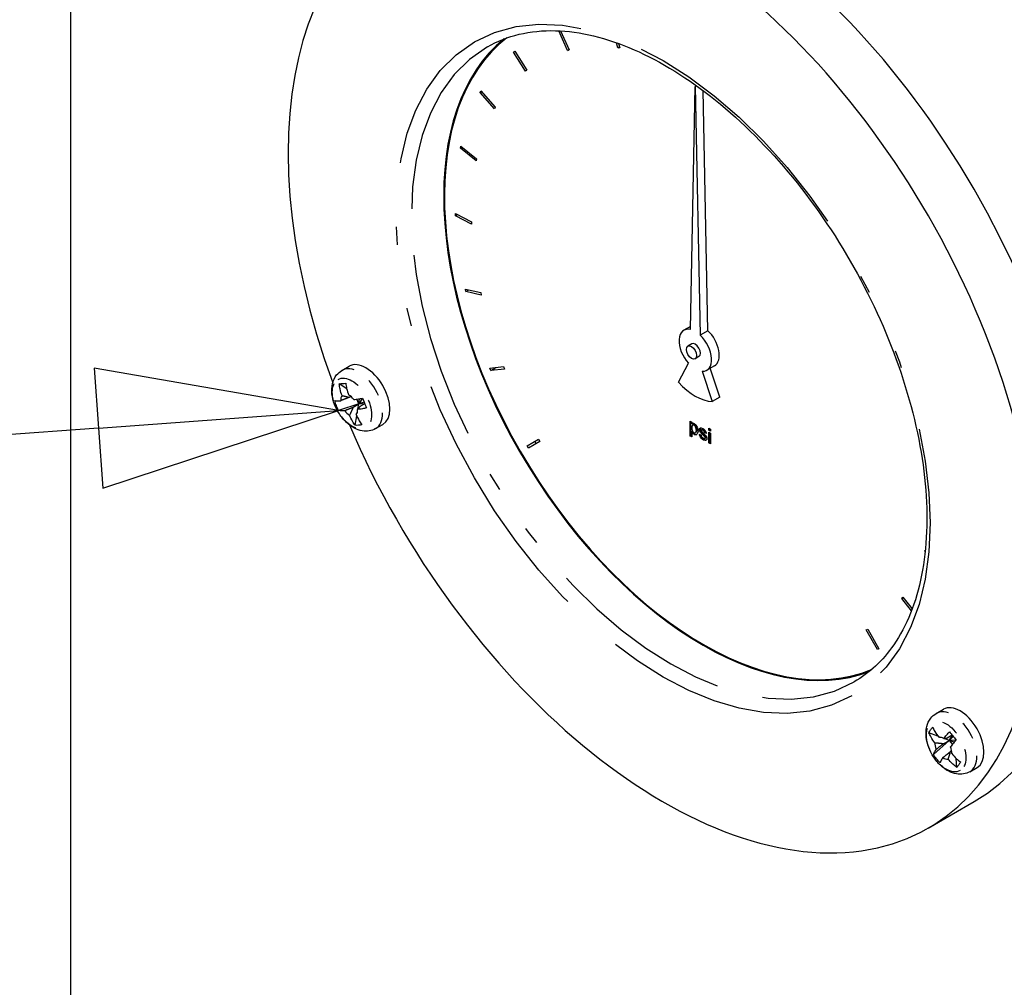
# Model space of a CAD drawing. Header units: inches. Extents: x 3 to 360, y 8 to 227.
# Tile 20 of 98: x 33.03 to 38.48, y 139.51 to 144.87. Entities that reach past the tile are written whole.
import ezdxf

# ---------------------------------------------------------------- set-up
doc = ezdxf.new("R2010")
doc.units = ezdxf.units.IN
doc.header["$LTSCALE"] = 10.666667
doc.header["$MEASUREMENT"] = 0
doc.linetypes.add('DOUBLE_DASH_DOUBLE_DOT', pattern=[0.74, 0.24, -0.06, 0.24, -0.06, 0.01, -0.06, 0.01, -0.06])
doc.layers.get('0').update_dxf_attribs({"lineweight": 25})
doc.layers.add('DIMEN', color=7, linetype='Continuous', lineweight=25)
doc.layers.add('PHANTOM', color=7, linetype='DOUBLE_DASH_DOUBLE_DOT', lineweight=25)
doc.styles.add('Current-ANSI', font='arial.ttf')

# ---------------------------------------------------------------- blocks, each defined once
blk = doc.blocks.new('Balloon3')
at = {"layer": 'DIMEN', "linetype": 'Continuous', "lineweight": 25}
for p, q in [((3.26172, 13.37886), (3.13476, 13.40085)), ((3.13476, 13.40085), (3.13935, 13.33851)), ((3.13706, 13.36968), (3.26172, 13.37886)), ((3.13935, 13.33851), (3.26172, 13.37886)), ((3.13706, 13.36968), (2.78123, 13.34348))]:
    blk.add_line(p, q, dxfattribs=at)
at = {"layer": 'DIMEN', "linetype": 'Continuous', "lineweight": 25, "flags": 128}
blk.add_lwpolyline([(3.13935, 13.33851), (3.26172, 13.37886), (3.13476, 13.40085), (3.13935, 13.33851)], dxfattribs=at)
at = {"layer": 'DIMEN'}
blk.add_circle((2.59493, 13.32977), 0.1875, dxfattribs=at)
blk.add_solid([(3.13935, 13.33851), (3.26172, 13.37886), (3.13476, 13.40085), (3.13935, 13.33851)], dxfattribs=at)
at = {"layer": 'DIMEN', "insert": (2.59493, 13.33081), "char_height": 0.125, "attachment_point": 5, "style": 'Current-ANSI'}
blk.add_mtext('46', dxfattribs=at)

msp = doc.modelspace()

# ---------------------------------------------------------------- linework, layer by layer
for p, q in [((33.308, 130.2253), (33.308, 149.413)), ((36.0608, 144.7027), (36.0114, 144.811)), ((36.0212, 144.8105), (36.0694, 144.7048)), ((36.0608, 144.7027), (36.0684, 144.707)), ((36.0694, 144.7048), (36.0608, 144.7027)), ((36.3395, 144.7176), (36.3318, 144.7446)), ((36.3395, 144.7176), (36.3477, 144.7224)), ((36.3494, 144.7164), (36.3395, 144.7176)), ((36.3424, 144.7408), (36.3494, 144.7164)), ((35.7605, 144.6924), (35.7674, 144.6978)), ((35.7605, 144.6924), (35.768, 144.6968)), ((35.828, 144.5875), (35.7605, 144.6924)), ((35.7674, 144.6978), (35.8348, 144.5929)), ((35.8348, 144.5929), (35.828, 144.5875)), ((36.7409, 143.1566), (36.768, 144.5023)), ((36.7751, 144.5064), (36.768, 144.5023)), ((36.768, 144.5023), (36.7951, 143.1252)), ((35.5759, 144.47), (35.5806, 144.4783)), ((35.5759, 144.47), (35.5838, 144.4746)), ((35.6553, 144.3793), (35.5759, 144.47)), ((35.5806, 144.4783), (35.66, 144.3877)), ((36.8376, 143.1497), (36.8114, 144.4798)), ((35.66, 144.3877), (35.6553, 144.3793)), ((35.4669, 144.1617), (35.4691, 144.1724)), ((35.4669, 144.1617), (35.4759, 144.1668)), ((35.5534, 144.0908), (35.4669, 144.1617)), ((35.4691, 144.1724), (35.5556, 144.1015)), ((35.5556, 144.1015), (35.5534, 144.0908)), ((35.4402, 143.7863), (35.4398, 143.7988)), ((35.4398, 143.7988), (35.5281, 143.752)), ((35.4402, 143.7863), (35.4513, 143.7927)), ((35.5285, 143.7395), (35.4402, 143.7863)), ((35.5281, 143.752), (35.5285, 143.7395)), ((35.4974, 143.3669), (35.4943, 143.3804)), ((35.4943, 143.3804), (35.5791, 143.3606)), ((35.4974, 143.3669), (35.5131, 143.376)), ((35.5821, 143.3471), (35.4974, 143.3669)), ((35.5791, 143.3606), (35.5821, 143.3471)), ((36.7412, 143.1734), (36.7042, 143.1521)), ((36.8376, 143.1497), (36.7951, 143.1252)), ((36.7479, 143.0763), (36.7267, 143.0641)), ((36.675, 142.8648), (36.7298, 142.969)), ((36.7881, 143.0067), (36.7669, 142.9944)), ((36.8743, 142.9554), (36.8318, 142.9309)), ((34.8107, 142.93), (34.8505, 142.9529)), ((35.6295, 142.9427), (35.7054, 142.9511)), ((35.6349, 142.9291), (35.6295, 142.9427)), ((35.6349, 142.9291), (35.6655, 142.9467)), ((35.7109, 142.9375), (35.6349, 142.9291)), ((35.7054, 142.9511), (35.7109, 142.9375)), ((36.8062, 142.925), (36.861, 142.7574)), ((36.9035, 142.7819), (36.851, 142.942)), ((34.8371, 142.8281), (34.7953, 142.8552)), ((34.9038, 142.7439), (34.7917, 142.7078)), ((34.8598, 142.7854), (34.8509, 142.7803)), ((34.8722, 142.7256), (34.9038, 142.7439)), ((34.9038, 142.7439), (34.8935, 142.7703)), ((34.8991, 142.7156), (34.9038, 142.7439)), ((34.9242, 142.7762), (34.9038, 142.7439)), ((34.9038, 142.7439), (34.9085, 142.7728)), ((34.9335, 142.7534), (34.9038, 142.7439)), ((34.9038, 142.7439), (34.9361, 142.7468)), ((34.9368, 142.745), (34.9089, 142.7289)), ((36.9035, 142.7819), (36.861, 142.7574)), ((34.8843, 142.6256), (34.8929, 142.6775)), ((34.9972, 142.607), (35.037, 142.6299)), ((36.7389, 142.5662), (36.7389, 142.6478)), ((36.7389, 142.6478), (36.7481, 142.6425)), ((36.7417, 142.6462), (36.7417, 142.5678)), ((36.7481, 142.6425), (36.7481, 142.6331)), ((36.7481, 142.6331), (36.7509, 142.6348)), ((36.7542, 142.6268), (36.7571, 142.6284)), ((36.7611, 142.6267), (36.7639, 142.6283)), ((36.7481, 142.5907), (36.7509, 142.5924)), ((36.7481, 142.5907), (36.7481, 142.5609)), ((36.7679, 142.5841), (36.7707, 142.5857)), ((36.7737, 142.5984), (36.7765, 142.6)), ((36.7901, 142.5768), (36.7993, 142.5727)), ((36.7911, 142.6016), (36.794, 142.6032)), ((36.8018, 142.5999), (36.8046, 142.6015)), ((36.8101, 142.5984), (36.8129, 142.6001)), ((36.8112, 142.5714), (36.814, 142.573)), ((36.8198, 142.5845), (36.8227, 142.5862)), ((36.8291, 142.5804), (36.8198, 142.5845)), ((36.8227, 142.5862), (36.8286, 142.5835)), ((36.8434, 142.5993), (36.8434, 142.61)), ((36.8434, 142.61), (36.8526, 142.6046)), ((36.8434, 142.5993), (36.8462, 142.6009)), ((36.8526, 142.594), (36.8434, 142.5993)), ((36.8434, 142.5283), (36.8434, 142.5875)), ((36.8434, 142.5875), (36.8526, 142.5822)), ((36.8462, 142.6083), (36.8462, 142.6009)), ((36.8462, 142.6009), (36.8526, 142.5973)), ((36.8462, 142.5858), (36.8462, 142.5299)), ((36.8526, 142.6046), (36.8526, 142.594)), ((36.8526, 142.5822), (36.8526, 142.523)), ((35.837, 142.5126), (35.8995, 142.5487)), ((35.907, 142.5357), (35.8445, 142.4997)), ((35.8787, 142.5367), (35.8862, 142.5237)), ((35.8995, 142.5487), (35.907, 142.5357)), ((36.7389, 142.5662), (36.7417, 142.5678)), ((36.7481, 142.5609), (36.7389, 142.5662)), ((36.7417, 142.5678), (36.7481, 142.5641)), ((36.8118, 142.5454), (36.8146, 142.547)), ((36.8211, 142.5535), (36.8239, 142.5551)), ((36.8229, 142.5568), (36.8257, 142.5585)), ((36.8434, 142.5283), (36.8462, 142.5299)), ((36.8526, 142.523), (36.8434, 142.5283)), ((36.8462, 142.5299), (36.8526, 142.5263)), ((35.8445, 142.4997), (35.837, 142.5126)), ((38.0402, 141.9279), (38.0421, 141.9343)), ((38.0402, 141.9279), (38.0416, 141.9287)), ((38.0414, 141.9268), (38.0402, 141.9279)), ((37.9114, 141.667), (37.9168, 141.6744)), ((37.9114, 141.667), (37.9191, 141.6715)), ((37.9655, 141.5985), (37.9114, 141.667)), ((37.9168, 141.6744), (37.9692, 141.6081)), ((37.7153, 141.4917), (37.7228, 141.4961)), ((37.7778, 141.3835), (37.7153, 141.4917)), ((37.7228, 141.4961), (37.7853, 141.3878)), ((37.7853, 141.3878), (37.7778, 141.3835)), ((38.1022, 141.0297), (38.142, 141.0526)), ((38.1112, 140.904), (38.062, 140.9226)), ((38.1741, 140.8803), (38.1472, 140.8904)), ((38.1915, 140.9083), (38.1637, 140.8922)), ((38.1741, 140.8803), (38.1927, 140.9068)), ((38.1741, 140.8803), (38.1972, 140.9012)), ((38.0868, 140.8012), (38.1741, 140.8803)), ((38.1424, 140.862), (38.1741, 140.8803)), ((38.2122, 140.8818), (38.1741, 140.8803)), ((38.1741, 140.8803), (38.1918, 140.8582)), ((38.2015, 140.8699), (38.1741, 140.8803)), ((38.188, 140.8214), (38.1792, 140.8163)), ((38.2162, 140.7307), (38.2136, 140.7804)), ((38.2887, 140.7066), (38.3285, 140.7296)), ((38.0582, 140.3945), (38.3123, 140.5412))]:
    msp.add_line(p, q)
for centre, major_axis, start_param, end_param in [((36.8436, 143.0851), (-1.4688, 2.5439), 3.141593, 6.283185), ((36.5895, 142.9384), (-1.4687, 2.5439), 1.365102, 7.561301), ((36.8104, 143.066), (-1.0156, 1.7591), 0.08935, 3.052243), ((36.8104, 143.066), (1.0131, -1.7548), 3.217545, 6.207233), ((36.8111, 143.0664), (-1.0131, 1.7548), 0.076361, 3.065232), ((36.768, 143.0415), (-0.0638, 0.1106), 5.80315, 8.203047), ((36.768, 143.0415), (0.0638, -0.1106), 5.934119, 8.334017), ((36.8104, 143.066), (0.0638, -0.1106), 0, 2.050831), ((36.768, 143.0415), (-0.0201, 0.0348), 3.141593, 6.283185), ((34.9437, 142.7914), (-0.0932, 0.1615), 3.141593, 6.283185), ((36.768, 143.0415), (0.1557, -0.2696), 5.061455, 5.934119), ((34.8504, 142.7376), (0.0332, -0.0576), 1.777026, 2.411765), ((34.8504, 142.7376), (-0.0332, 0.0576), 0.206229, 0.840968), ((34.8504, 142.7376), (-0.0332, 0.0576), 1.777026, 2.411765), ((34.8504, 142.7376), (0.0332, -0.0576), 0.206229, 0.840968), ((38.2352, 140.8911), (-0.0932, 0.1615), 3.141593, 6.283185), ((38.1419, 140.8372), (-0.0332, 0.0576), 5.442217, 6.076956), ((38.1419, 140.8372), (-0.0332, 0.0576), 0.729828, 1.364567), ((38.1419, 140.8372), (0.0332, -0.0576), 0.729828, 1.364567), ((38.1419, 140.8372), (0.0332, -0.0576), 5.442217, 6.076956)]:
    msp.add_ellipse(centre, major_axis=major_axis, ratio=0.57735, start_param=start_param, end_param=end_param)
msp.add_ellipse((36.7468, 143.0292), major_axis=(0.0201, -0.0348), ratio=0.57735)
for points, knots in [([(35.6163, 144.722), (35.7247, 144.7846), (35.8519, 144.8154), (36.1286, 144.808), (36.2764, 144.7728), (36.5775, 144.6413), (36.7304, 144.5468), (37.0283, 144.3072), (37.1732, 144.1623), (37.4401, 143.8361), (37.562, 143.6548), (37.77, 143.2745), (37.856, 143.0756), (37.9831, 142.6809), (38.0244, 142.4853), (38.0585, 142.1179), (38.0515, 141.9462), (37.9916, 141.6437), (37.9387, 141.5132), (37.8064, 141.3217), (37.7326, 141.2529), (37.6475, 141.2038)], [5.497787, 5.497787, 5.497787, 5.497787, 5.838175, 5.838175, 6.16185, 6.16185, 6.477193, 6.477193, 6.79252, 6.79252, 7.108686, 7.108686, 7.425117, 7.425117, 7.741106, 7.741106, 8.056224, 8.056224, 8.372352, 8.372352, 8.63938, 8.63938, 8.63938, 8.63938]), ([(34.9972, 142.607), (34.9863, 142.6007), (34.9742, 142.5964), (34.9489, 142.5922), (34.9357, 142.5926), (34.9079, 142.5973), (34.8935, 142.6026), (34.8636, 142.6182), (34.8485, 142.6294), (34.8204, 142.6561), (34.8075, 142.6717), (34.7856, 142.7054), (34.7764, 142.7233), (34.7624, 142.7604), (34.7575, 142.7796), (34.7533, 142.8184), (34.7539, 142.838), (34.7626, 142.8737), (34.7697, 142.89), (34.7891, 142.9144), (34.7992, 142.9233), (34.8107, 142.93)], [4.45059, 4.45059, 4.45059, 4.45059, 4.663735, 4.663735, 4.896428, 4.896428, 5.18707, 5.18707, 5.54782, 5.54782, 5.925739, 5.925739, 6.298113, 6.298113, 6.672781, 6.672781, 7.049387, 7.049387, 7.367857, 7.367857, 7.592182, 7.592182, 7.592182, 7.592182]), ([(34.7953, 142.8552), (34.8009, 142.8562), (34.8068, 142.8569), (34.8127, 142.8575), (34.8186, 142.858), (34.8251, 142.8583), (34.832, 142.8585)], [-0.073398, -0.073398, -0.073398, -0.073398, 0, 0, 0, 0.073398, 0.073398, 0.073398, 0.073398]), ([(34.8111, 142.79), (34.8067, 142.8012), (34.8027, 142.814), (34.7977, 142.8364), (34.7962, 142.846), (34.7953, 142.8552)], [0.1417473, 0.1417473, 0.1417473, 0.1417473, 0.2356694, 0.2356694, 0.3031973, 0.3031973, 0.3031973, 0.3031973]), ([(34.832, 142.8585), (34.833, 142.8492), (34.8345, 142.8397), (34.8395, 142.8173), (34.8435, 142.8045), (34.8478, 142.7933)], [-0.3031973, -0.3031973, -0.3031973, -0.3031973, -0.2356694, -0.2356694, -0.1417473, -0.1417473, -0.1417473, -0.1417473]), ([(34.7917, 142.7078), (34.7872, 142.7169), (34.7832, 142.726), (34.7798, 142.7347), (34.7764, 142.7435), (34.7732, 142.7529), (34.7705, 142.7625)], [-0.073398, -0.073398, -0.073398, -0.073398, 0, 0, 0, 0.073398, 0.073398, 0.073398, 0.073398]), ([(34.7705, 142.7625), (34.7736, 142.7617), (34.7776, 142.7612), (34.7884, 142.7607), (34.7959, 142.761), (34.8035, 142.7617)], [-0.3031973, -0.3031973, -0.3031973, -0.3031973, -0.2356694, -0.2356694, -0.1417473, -0.1417473, -0.1417473, -0.1417473]), ([(34.8762, 142.7682), (34.8837, 142.7688), (34.8927, 142.77), (34.9097, 142.773), (34.9172, 142.7745), (34.9247, 142.7763)], [0.1417473, 0.1417473, 0.1417473, 0.1417473, 0.2356694, 0.2356694, 0.3031973, 0.3031973, 0.3031973, 0.3031973]), ([(34.9247, 142.7763), (34.9284, 142.7667), (34.932, 142.7574), (34.9354, 142.7486), (34.9388, 142.7399), (34.9423, 142.7307), (34.9459, 142.7216)], [-0.073398, -0.073398, -0.073398, -0.073398, 0, 0, 0, 0.073398, 0.073398, 0.073398, 0.073398]), ([(34.8247, 142.707), (34.8172, 142.7063), (34.8097, 142.706), (34.7988, 142.7065), (34.7949, 142.7071), (34.7917, 142.7078)], [0.1417473, 0.1417473, 0.1417473, 0.1417473, 0.2356694, 0.2356694, 0.3031973, 0.3031973, 0.3031973, 0.3031973]), ([(34.8898, 142.6851), (34.8942, 142.6739), (34.8997, 142.662), (34.9107, 142.6431), (34.9158, 142.6356), (34.9211, 142.6289)], [0.1417473, 0.1417473, 0.1417473, 0.1417473, 0.2356694, 0.2356694, 0.3031973, 0.3031973, 0.3031973, 0.3031973]), ([(34.9459, 142.7216), (34.9384, 142.7199), (34.9309, 142.7183), (34.914, 142.7153), (34.9049, 142.7142), (34.8974, 142.7135)], [-0.3031973, -0.3031973, -0.3031973, -0.3031973, -0.2356694, -0.2356694, -0.1417473, -0.1417473, -0.1417473, -0.1417473]), ([(34.8843, 142.6256), (34.8791, 142.6324), (34.874, 142.6398), (34.8629, 142.6588), (34.8574, 142.6706), (34.8531, 142.6819)], [-0.3031973, -0.3031973, -0.3031973, -0.3031973, -0.2356694, -0.2356694, -0.1417473, -0.1417473, -0.1417473, -0.1417473]), ([(34.9211, 142.6289), (34.9146, 142.6274), (34.9084, 142.6265), (34.9025, 142.6259), (34.8966, 142.6254), (34.8905, 142.6253), (34.8843, 142.6256)], [-0.073398, -0.073398, -0.073398, -0.073398, 0, 0, 0, 0.073398, 0.073398, 0.073398, 0.073398]), ([(36.7611, 142.6267), (36.7602, 142.6272), (36.7592, 142.6275), (36.7572, 142.6278), (36.7561, 142.6276), (36.7537, 142.6266), (36.7524, 142.6256), (36.7503, 142.6227), (36.7494, 142.6209), (36.7483, 142.617), (36.748, 142.6148), (36.7481, 142.6124)], [0, 0, 0, 0, 0.01030096, 0.01030096, 0.02382711, 0.02382711, 0.04396093, 0.04396093, 0.06383483, 0.06383483, 0.08336605, 0.08336605, 0.08336605, 0.08336605]), ([(36.7481, 142.6331), (36.7492, 142.6342), (36.7512, 142.6354), (36.7549, 142.6365), (36.7564, 142.6367), (36.7592, 142.6366), (36.7608, 142.6363), (36.7623, 142.6355)], [0, 0, 0, 0, 0.02008113, 0.02008113, 0.03134175, 0.03134175, 0.04158961, 0.04158961, 0.04158961, 0.04158961]), ([(36.7623, 142.6355), (36.7635, 142.6349), (36.7648, 142.634), (36.7679, 142.6312), (36.7698, 142.6291), (36.7738, 142.6236), (36.7759, 142.62), (36.7795, 142.612), (36.7809, 142.6078), (36.7826, 142.5997), (36.783, 142.5961), (36.7829, 142.5932)], [0, 0, 0, 0, 0.01297392, 0.01297392, 0.02976909, 0.02976909, 0.04981851, 0.04981851, 0.07069722, 0.07069722, 0.09133475, 0.09133475, 0.09133475, 0.09133475]), ([(36.7481, 142.6124), (36.748, 142.61), (36.7483, 142.6073), (36.7497, 142.601), (36.751, 142.5974), (36.7538, 142.5919), (36.7551, 142.5899), (36.7571, 142.5874), (36.7578, 142.5866), (36.7593, 142.5853), (36.76, 142.5847), (36.7608, 142.5843)], [0, 0, 0, 0, 0.02322829, 0.02322829, 0.05294071, 0.05294071, 0.07328238, 0.07328238, 0.08325329, 0.08325329, 0.0930071, 0.0930071, 0.0930071, 0.0930071]), ([(36.7612, 142.5746), (36.7601, 142.5753), (36.759, 142.5762), (36.7562, 142.5791), (36.7543, 142.5815), (36.751, 142.5862), (36.7494, 142.5886), (36.7481, 142.5907)], [0, 0, 0, 0, 0.01170431, 0.01170431, 0.03306858, 0.03306858, 0.05638212, 0.05638212, 0.05638212, 0.05638212]), ([(36.7608, 142.5843), (36.7617, 142.5837), (36.7627, 142.5834), (36.7648, 142.5831), (36.7659, 142.5832), (36.7683, 142.5841), (36.7695, 142.5852), (36.7716, 142.5879), (36.7724, 142.5896), (36.7735, 142.5937), (36.7738, 142.5959), (36.7737, 142.5984)], [0, 0, 0, 0, 0.01071139, 0.01071139, 0.02407161, 0.02407161, 0.04411211, 0.04411211, 0.06645334, 0.06645334, 0.08878224, 0.08878224, 0.08878224, 0.08878224]), ([(36.7737, 142.5984), (36.7738, 142.6008), (36.7735, 142.6036), (36.772, 142.6099), (36.7707, 142.6137), (36.768, 142.619), (36.7668, 142.6211), (36.7647, 142.6237), (36.764, 142.6244), (36.7626, 142.6257), (36.7619, 142.6263), (36.7611, 142.6267)], [0, 0, 0, 0, 0.02328501, 0.02328501, 0.05371083, 0.05371083, 0.07254537, 0.07254537, 0.08127425, 0.08127425, 0.08978115, 0.08978115, 0.08978115, 0.08978115]), ([(36.7829, 142.5932), (36.783, 142.5895), (36.7824, 142.5855), (36.7795, 142.5786), (36.7775, 142.576), (36.7727, 142.573), (36.7704, 142.5725), (36.7669, 142.5725), (36.7657, 142.5727), (36.7634, 142.5734), (36.7623, 142.5739), (36.7612, 142.5746)], [0, 0, 0, 0, 0.03428, 0.03428, 0.065659, 0.065659, 0.0911704, 0.0911704, 0.1037341, 0.1037341, 0.114811, 0.114811, 0.114811, 0.114811]), ([(36.8118, 142.5454), (36.8094, 142.5466), (36.807, 142.5484), (36.8019, 142.5532), (36.7993, 142.5563), (36.7952, 142.5625), (36.7936, 142.5654), (36.7918, 142.5698), (36.7913, 142.5712), (36.7905, 142.5741), (36.7903, 142.5755), (36.7901, 142.5768)], [0, 0, 0, 0, 0.0256107, 0.0256107, 0.0569851, 0.0569851, 0.0819046, 0.0819046, 0.093959, 0.093959, 0.1058478, 0.1058478, 0.1058478, 0.1058478]), ([(36.7911, 142.6016), (36.7911, 142.6029), (36.7914, 142.6041), (36.7922, 142.6069), (36.7929, 142.6082), (36.7947, 142.6103), (36.7957, 142.6111), (36.7968, 142.6114)], [0, 0, 0, 0, 0.01194979, 0.01194979, 0.02671676, 0.02671676, 0.04156343, 0.04156343, 0.04156343, 0.04156343]), ([(36.8112, 142.5714), (36.807, 142.5755), (36.8016, 142.5799), (36.7949, 142.5894), (36.7936, 142.5921), (36.7923, 142.5953), (36.7918, 142.5967), (36.7912, 142.5994), (36.7911, 142.6006), (36.7911, 142.6016)], [0, 0, 0, 0, 0.0472126, 0.0472126, 0.0724338, 0.0724338, 0.0919175, 0.0919175, 0.1110495, 0.1110495, 0.1110495, 0.1110495]), ([(36.7968, 142.6114), (36.7976, 142.6116), (36.7988, 142.6116), (36.8029, 142.6111), (36.8066, 142.6099), (36.8094, 142.6083)], [0, 0, 0, 0, 0.01117517, 0.01117517, 0.03636815, 0.03636815, 0.03636815, 0.03636815]), ([(36.8101, 142.5984), (36.8087, 142.5993), (36.8073, 142.5999), (36.8046, 142.6005), (36.8034, 142.6005), (36.8018, 142.5999), (36.8013, 142.5996), (36.8007, 142.5989), (36.8006, 142.5986), (36.8004, 142.598), (36.8004, 142.5977), (36.8004, 142.5973)], [0, 0, 0, 0, 0.01457017, 0.01457017, 0.03004705, 0.03004705, 0.0388717, 0.0388717, 0.04292693, 0.04292693, 0.04689858, 0.04689858, 0.04689858, 0.04689858]), ([(36.8004, 142.5973), (36.8004, 142.5968), (36.8004, 142.5962), (36.8008, 142.5949), (36.801, 142.5943), (36.8013, 142.5937)], [0, 0, 0, 0, 0.00523905, 0.00523905, 0.01050232, 0.01050232, 0.01050232, 0.01050232]), ([(36.8013, 142.5937), (36.8017, 142.5929), (36.8021, 142.5922), (36.8031, 142.5909), (36.8036, 142.5902), (36.8042, 142.5896)], [0, 0, 0, 0, 0.00622765, 0.00622765, 0.01298927, 0.01298927, 0.01298927, 0.01298927]), ([(36.8042, 142.5896), (36.8051, 142.5888), (36.8061, 142.5878), (36.8083, 142.5859), (36.8096, 142.5846), (36.8109, 142.5835)], [0, 0, 0, 0, 0.00999013, 0.00999013, 0.02429244, 0.02429244, 0.02429244, 0.02429244]), ([(36.8094, 142.6083), (36.8125, 142.6065), (36.8156, 142.6041), (36.8207, 142.5988), (36.8228, 142.5962), (36.8258, 142.591), (36.8269, 142.5888), (36.8285, 142.5842), (36.8289, 142.5821), (36.8291, 142.5804)], [0, 0, 0, 0, 0.03302131, 0.03302131, 0.05929167, 0.05929167, 0.07866223, 0.07866223, 0.09800819, 0.09800819, 0.09800819, 0.09800819]), ([(36.8198, 142.5845), (36.8198, 142.5854), (36.8195, 142.5863), (36.8188, 142.5884), (36.8182, 142.5896), (36.8166, 142.5923), (36.8155, 142.5938), (36.8136, 142.5958), (36.8129, 142.5964), (36.8115, 142.5976), (36.8108, 142.5981), (36.8101, 142.5984)], [0, 0, 0, 0, 0.0076472, 0.0076472, 0.01759781, 0.01759781, 0.03144334, 0.03144334, 0.03928913, 0.03928913, 0.04695985, 0.04695985, 0.04695985, 0.04695985]), ([(36.8109, 142.5835), (36.8145, 142.5798), (36.8191, 142.5761), (36.825, 142.5692), (36.8274, 142.5661), (36.8303, 142.5606), (36.831, 142.5588), (36.8317, 142.5563), (36.8319, 142.5555), (36.8321, 142.554), (36.8322, 142.5532), (36.8321, 142.5525)], [0, 0, 0, 0, 0.04192613, 0.04192613, 0.05932156, 0.05932156, 0.06853406, 0.06853406, 0.07326079, 0.07326079, 0.07774767, 0.07774767, 0.07774767, 0.07774767]), ([(36.7993, 142.5727), (36.7995, 142.5715), (36.7998, 142.5703), (36.8008, 142.5675), (36.8015, 142.566), (36.8037, 142.5625), (36.8051, 142.5606), (36.8075, 142.5581), (36.8084, 142.5573), (36.8101, 142.5559), (36.811, 142.5553), (36.8118, 142.5548)], [0, 0, 0, 0, 0.01013732, 0.01013732, 0.02326384, 0.02326384, 0.04120178, 0.04120178, 0.05075493, 0.05075493, 0.06010999, 0.06010999, 0.06010999, 0.06010999]), ([(36.8196, 142.5635), (36.8184, 142.5647), (36.8172, 142.566), (36.8144, 142.5686), (36.8127, 142.57), (36.8112, 142.5714)], [0, 0, 0, 0, 0.01396557, 0.01396557, 0.03149901, 0.03149901, 0.03149901, 0.03149901]), ([(36.8118, 142.5548), (36.8132, 142.554), (36.8146, 142.5534), (36.8176, 142.5527), (36.8192, 142.5527), (36.8211, 142.5534), (36.8217, 142.5539), (36.8224, 142.5548), (36.8226, 142.5551), (36.8228, 142.5559), (36.8229, 142.5563), (36.8229, 142.5568)], [0, 0, 0, 0, 0.01486204, 0.01486204, 0.0333782, 0.0333782, 0.0442094, 0.0442094, 0.04920588, 0.04920588, 0.05407376, 0.05407376, 0.05407376, 0.05407376]), ([(36.8321, 142.5525), (36.8322, 142.5515), (36.8321, 142.5504), (36.8314, 142.548), (36.8307, 142.5466), (36.8284, 142.5441), (36.8267, 142.5431), (36.8226, 142.5422), (36.8204, 142.5423), (36.8158, 142.5433), (36.8136, 142.5443), (36.8118, 142.5454)], [0, 0, 0, 0, 0.00947177, 0.00947177, 0.02243107, 0.02243107, 0.0382997, 0.0382997, 0.05309116, 0.05309116, 0.06788305, 0.06788305, 0.06788305, 0.06788305]), ([(36.8229, 142.5568), (36.8229, 142.5575), (36.8228, 142.5582), (36.8223, 142.5597), (36.8219, 142.5604), (36.821, 142.5619), (36.8203, 142.5627), (36.8196, 142.5635)], [0, 0, 0, 0, 0.00630231, 0.00630231, 0.01208554, 0.01208554, 0.0201736, 0.0201736, 0.0201736, 0.0201736]), ([(38.2887, 140.7066), (38.2778, 140.7003), (38.2657, 140.6961), (38.2404, 140.6919), (38.2272, 140.6922), (38.1994, 140.6969), (38.185, 140.7022), (38.1551, 140.7178), (38.14, 140.7291), (38.1119, 140.7557), (38.099, 140.7714), (38.0771, 140.805), (38.0679, 140.8229), (38.0539, 140.8601), (38.049, 140.8793), (38.0448, 140.918), (38.0454, 140.9376), (38.0541, 140.9733), (38.0612, 140.9897), (38.0806, 141.014), (38.0907, 141.023), (38.1022, 141.0297)], [0.261799, 0.261799, 0.261799, 0.261799, 0.474945, 0.474945, 0.707638, 0.707638, 0.99828, 0.99828, 1.35903, 1.35903, 1.736948, 1.736948, 2.109322, 2.109322, 2.483991, 2.483991, 2.860596, 2.860596, 3.179066, 3.179066, 3.403392, 3.403392, 3.403392, 3.403392]), ([(38.062, 140.9226), (38.0647, 140.928), (38.0679, 140.9333), (38.0713, 140.9381), (38.0747, 140.943), (38.0787, 140.9479), (38.0832, 140.9527)], [-0.073398, -0.073398, -0.073398, -0.073398, 0, 0, 0, 0.073398, 0.073398, 0.073398, 0.073398]), ([(38.0832, 140.9527), (38.0864, 140.9448), (38.0903, 140.9367), (38.1012, 140.9176), (38.1087, 140.9069), (38.1162, 140.8975)], [-0.3031973, -0.3031973, -0.3031973, -0.3031973, -0.2356694, -0.2356694, -0.1417473, -0.1417473, -0.1417473, -0.1417473]), ([(38.095, 140.8673), (38.0874, 140.8767), (38.0799, 140.8874), (38.0691, 140.9065), (38.0651, 140.9147), (38.062, 140.9226)], [0.1417473, 0.1417473, 0.1417473, 0.1417473, 0.2356694, 0.2356694, 0.3031973, 0.3031973, 0.3031973, 0.3031973]), ([(38.1446, 140.8899), (38.1489, 140.8961), (38.1544, 140.9033), (38.1655, 140.9165), (38.1706, 140.9223), (38.1758, 140.9279)], [0.1417473, 0.1417473, 0.1417473, 0.1417473, 0.2356694, 0.2356694, 0.3031973, 0.3031973, 0.3031973, 0.3031973]), ([(38.1758, 140.9279), (38.182, 140.9202), (38.1881, 140.9126), (38.194, 140.9052), (38.1999, 140.8979), (38.2062, 140.8901), (38.2126, 140.8822)], [-0.073398, -0.073398, -0.073398, -0.073398, 0, 0, 0, 0.073398, 0.073398, 0.073398, 0.073398]), ([(38.2126, 140.8822), (38.2073, 140.8766), (38.2023, 140.8708), (38.1912, 140.8576), (38.1857, 140.8504), (38.1813, 140.8442)], [-0.3031973, -0.3031973, -0.3031973, -0.3031973, -0.2356694, -0.2356694, -0.1417473, -0.1417473, -0.1417473, -0.1417473]), ([(38.0868, 140.8012), (38.0877, 140.8043), (38.0892, 140.808), (38.0942, 140.8177), (38.0982, 140.824), (38.1026, 140.8302)], [-0.3031973, -0.3031973, -0.3031973, -0.3031973, -0.2356694, -0.2356694, -0.1417473, -0.1417473, -0.1417473, -0.1417473]), ([(38.1235, 140.7555), (38.1166, 140.7627), (38.1101, 140.7701), (38.1042, 140.7774), (38.0983, 140.7848), (38.0924, 140.7928), (38.0868, 140.8012)], [-0.073398, -0.073398, -0.073398, -0.073398, 0, 0, 0, 0.073398, 0.073398, 0.073398, 0.073398]), ([(38.1393, 140.7845), (38.135, 140.7783), (38.131, 140.772), (38.126, 140.7623), (38.1245, 140.7586), (38.1235, 140.7555)], [0.1417473, 0.1417473, 0.1417473, 0.1417473, 0.2356694, 0.2356694, 0.3031973, 0.3031973, 0.3031973, 0.3031973]), ([(38.2162, 140.7307), (38.2087, 140.7361), (38.2012, 140.7422), (38.1842, 140.7577), (38.1752, 140.7675), (38.1677, 140.7769)], [-0.3031973, -0.3031973, -0.3031973, -0.3031973, -0.2356694, -0.2356694, -0.1417473, -0.1417473, -0.1417473, -0.1417473]), ([(38.1889, 140.8071), (38.1964, 140.7977), (38.2055, 140.7879), (38.2224, 140.7723), (38.2299, 140.7662), (38.2374, 140.7608)], [0.1417473, 0.1417473, 0.1417473, 0.1417473, 0.2356694, 0.2356694, 0.3031973, 0.3031973, 0.3031973, 0.3031973]), ([(38.2374, 140.7608), (38.2338, 140.7549), (38.2303, 140.7494), (38.2269, 140.7446), (38.2235, 140.7397), (38.2199, 140.735), (38.2162, 140.7307)], [-0.073398, -0.073398, -0.073398, -0.073398, 0, 0, 0, 0.073398, 0.073398, 0.073398, 0.073398])]:
    msp.add_open_spline(points, degree=3, knots=knots)
for points, weights in [([(34.8509, 142.7803), (34.834, 142.774), (34.8035, 142.7617)], [1.33238695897, 1.19861711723, 1]), ([(34.8111, 142.79), (34.837, 142.785), (34.8509, 142.7803)], [1, 1.19861711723, 1.33238695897]), ([(34.8247, 142.707), (34.8553, 142.7193), (34.8722, 142.7256)], [1, 1.19861711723, 1.33238695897]), ([(34.8722, 142.7256), (34.8663, 142.7095), (34.8531, 142.6819)], [1.33238695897, 1.19861711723, 1]), ([(34.8898, 142.6851), (34.8933, 142.6925), (34.8962, 142.6988)], [1, 1.04600687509, 1.0885343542]), ([(34.9089, 142.7289), (34.906, 142.7238), (34.8974, 142.7135)], [1.33238695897, 1.19861711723, 1]), ([(38.1313, 140.8963), (38.1243, 140.8969), (38.1162, 140.8975)], [1.0885343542, 1.04600687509, 1]), ([(38.1446, 140.8899), (38.1578, 140.8922), (38.1637, 140.8922)], [1, 1.19861711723, 1.33238695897]), ([(38.095, 140.8673), (38.1255, 140.865), (38.1424, 140.862)], [1, 1.19861711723, 1.33238695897]), ([(38.1424, 140.862), (38.1285, 140.8505), (38.1026, 140.8302)], [1.33238695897, 1.19861711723, 1]), ([(38.1393, 140.7845), (38.1653, 140.8048), (38.1792, 140.8163)], [1, 1.19861711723, 1.33238695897]), ([(38.1792, 140.8163), (38.1763, 140.8019), (38.1677, 140.7769)], [1.33238695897, 1.19861711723, 1])]:
    msp.add_rational_spline(points, weights, degree=2)
for points, degree in [([(36.7516, 142.6354), (36.7514, 142.6352), (36.7511, 142.635), (36.7509, 142.6348)], 3), ([(36.7639, 142.6283), (36.7615, 142.6297), (36.7591, 142.6296), (36.7571, 142.6284)], 3), ([(36.7765, 142.6), (36.7769, 142.6095), (36.7709, 142.6243), (36.7639, 142.6283)], 3), ([(36.7509, 142.5924), (36.754, 142.5874), (36.7593, 142.5792), (36.764, 142.5762)], 3), ([(36.764, 142.5762), (36.7667, 142.5745), (36.7699, 142.5737), (36.7731, 142.5739), (36.7759, 142.5751)], 4), ([(36.7707, 142.5857), (36.7744, 142.5878), (36.7768, 142.5935), (36.7765, 142.6)], 3), ([(36.7935, 142.5753), (36.796, 142.5645), (36.8056, 142.5518), (36.8146, 142.547)], 3), ([(36.7972, 142.6115), (36.7953, 142.6096), (36.794, 142.6064), (36.794, 142.6032)], 3), ([(36.794, 142.6032), (36.7937, 142.5976), (36.7983, 142.5862), (36.807, 142.5799), (36.814, 142.573)], 4), ([(36.8046, 142.6015), (36.8064, 142.6026), (36.8098, 142.602), (36.8129, 142.6001)], 3), ([(36.8129, 142.6001), (36.8173, 142.5977), (36.8222, 142.591), (36.8227, 142.5862)], 3), ([(36.814, 142.573), (36.8193, 142.5685), (36.8225, 142.5651)], 2), ([(36.8146, 142.547), (36.8178, 142.5451), (36.8218, 142.5436), (36.8257, 142.5435), (36.8288, 142.5447)], 4), ([(36.8225, 142.5651), (36.8256, 142.5618), (36.8257, 142.5585)], 2), ([(36.8257, 142.5585), (36.8257, 142.5569), (36.825, 142.5558), (36.8239, 142.5551)], 3)]:
    msp.add_open_spline(points, degree=degree)
at = {"layer": 'PHANTOM', "ltscale": 9.95105e-05}
for p, q in [((36.7612, 142.5746), (36.764, 142.5762)), ((36.8196, 142.5635), (36.8225, 142.5651))]:
    msp.add_line(p, q, dxfattribs=at)
at = {"layer": 'PHANTOM', "ltscale": 0.554886}
msp.add_ellipse((36.5895, 142.9384), major_axis=(1.0456, -1.8111), ratio=0.57735, dxfattribs=at)
at = {"layer": 'PHANTOM', "ltscale": 0.404225}
msp.add_ellipse((36.6319, 142.9629), major_axis=(1.0156, -1.7591), ratio=0.57735, start_param=3.141593, end_param=6.283185, dxfattribs=at)
at = {"layer": 'PHANTOM', "ltscale": 0.029124}
for centre in [(34.904, 142.7685), (38.1955, 140.8681)]:
    msp.add_ellipse(centre, major_axis=(-0.0932, 0.1615), ratio=0.57735, start_param=3.141593, end_param=6.283185, dxfattribs=at)
at = {"layer": 'PHANTOM', "ltscale": 0.048218}
for centre, major_axis in [((34.8659, 142.7465), (-0.0771, 0.1335)), ((38.1574, 140.8462), (0.0771, -0.1335))]:
    msp.add_ellipse(centre, major_axis=major_axis, ratio=0.57735, dxfattribs=at)

# ---------------------------------------------------------------- block references
at = {"layer": 'DIMEN', "xscale": 10.66666666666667, "yscale": 10.66666666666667, "zscale": 10.66666666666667}
msp.add_blockref('Balloon3', (0, 0), dxfattribs=at)

doc.saveas('drawing.dxf')
